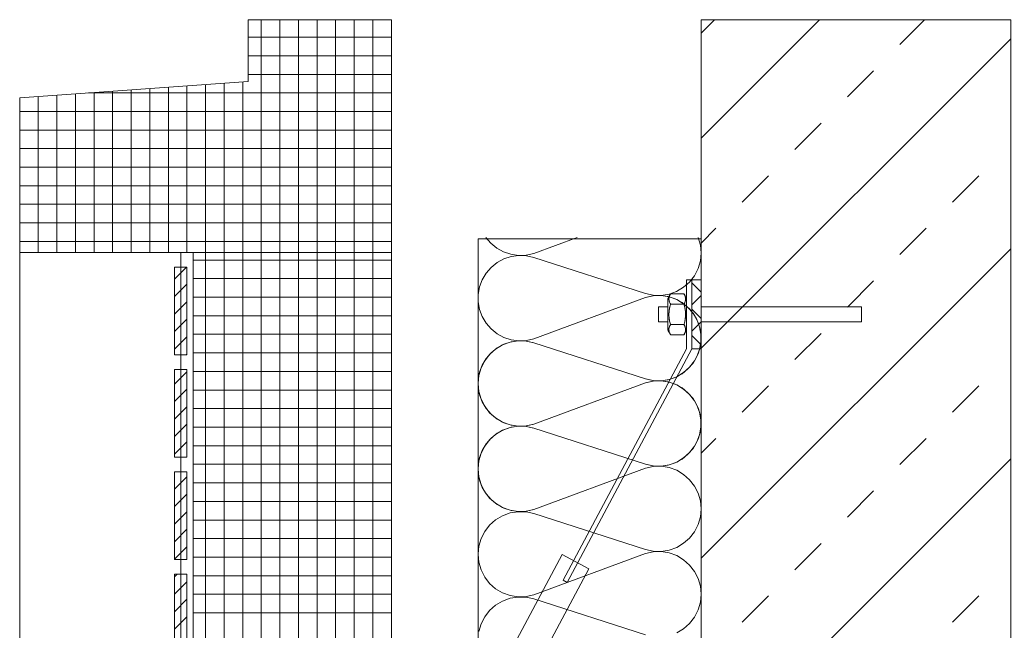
# Model space of a CAD drawing. Header units: metres. Extents: x 69 to 122.5, y -21.4 to -4.6.
# Tile 142 of 250: x 76.845 to 77.64, y -11.504 to -11.011. Entities that reach past the tile are written whole.
import ezdxf

# ---------------------------------------------------------------- set-up
doc = ezdxf.new("R2010")
doc.units = ezdxf.units.M
doc.header["$LTSCALE"] = 0.02
for name, color, linetype, lineweight in [('013_Beton und Stahlbetonarbeiten-allg.', 7, 'Continuous', 13), ('014_Fassadenarbeiten-330 Betonfertigteil Brüstung', 7, 'Continuous', 9), ('014_Fassadenarbeiten-330 Betonfertigteile horizontal', 7, 'Continuous', 9), ('014_Fassadenarbeiten-330 Fassadenplattenanker', 7, 'Continuous', 9), ('Keine', 7, 'Continuous', 9)]:
    doc.layers.add(name, color=color, linetype=linetype, lineweight=lineweight)
doc.layers.add('014_Fassadenarbeiten-000 Aufsicht Betonfertigteile', color=7, linetype='Continuous', lineweight=9, true_color=0xc0c0c0)
doc.layers.add('014_Fassadenarbeiten-330 mineralische Dämmung', color=7, linetype='Continuous', lineweight=9, true_color=0x666666)

msp = doc.modelspace()

# ---------------------------------------------------------------- linework, layer by layer
at = {"layer": '013_Beton und Stahlbetonarbeiten-allg.', "color": 251, "linetype": 'Continuous', "lineweight": 9, "true_color": 0x555555}
for p, q in [((77.395, -11.02163), (77.40572, -11.01092)), ((77.55547, -11.03087), (77.57542, -11.01092)), ((77.51305, -11.07329), (77.53426, -11.05208)), ((77.47062, -11.11572), (77.49183, -11.09451)), ((77.42819, -11.15815), (77.44941, -11.13693)), ((77.5979, -11.15815), (77.61911, -11.13693)), ((77.395, -11.19134), (77.40698, -11.17936)), ((77.55547, -11.20057), (77.57668, -11.17936)), ((77.51305, -11.243), (77.53426, -11.22178)), ((77.47062, -11.28542), (77.49183, -11.26421)), ((77.42819, -11.32785), (77.44941, -11.30664)), ((77.5979, -11.32785), (77.61911, -11.30664)), ((77.395, -11.36104), (77.40698, -11.34906)), ((77.55547, -11.37028), (77.57668, -11.34906)), ((77.51305, -11.4127), (77.53426, -11.39149)), ((77.47062, -11.45513), (77.49183, -11.43392)), ((77.42819, -11.49756), (77.44941, -11.47634)), ((77.5979, -11.49756), (77.61911, -11.47634))]:
    msp.add_line(p, q, dxfattribs=at)
at = {"layer": '013_Beton und Stahlbetonarbeiten-allg.', "color": 251, "linetype": 'Continuous', "lineweight": 5, "true_color": 0x555555}
for p, q in [((77.49057, -11.01092), (77.395, -11.10648)), ((77.645, -11.02619), (77.395, -11.27619)), ((77.645, -11.1959), (77.395, -11.4459)), ((77.645, -11.3656), (77.395, -11.6156))]:
    msp.add_line(p, q, dxfattribs=at)
at = {"layer": '013_Beton und Stahlbetonarbeiten-allg.', "color": 7, "linetype": 'Continuous', "lineweight": 18}
msp.add_lwpolyline([(77.645, -11.71092), (77.645, -11.01092), (77.395, -11.01092), (77.395, -11.71092)], close=True, dxfattribs=at)
at = {"layer": '014_Fassadenarbeiten-000 Aufsicht Betonfertigteile', "color": 252, "lineweight": 18, "true_color": 0x888888}
msp.add_lwpolyline([(76.845, -11.19892), (77.145, -11.19892), (77.145, -15.21092), (76.845, -15.21092)], close=True, dxfattribs=at)
at = {"layer": '014_Fassadenarbeiten-330 Betonfertigteil Brüstung', "color": 8, "linetype": 'Continuous', "lineweight": 9, "true_color": 0x808080}
for p, q in [((76.97, -11.22036), (76.97954, -11.21082)), ((76.97, -11.2345), (76.98, -11.2245)), ((76.97, -11.24864), (76.98, -11.23864)), ((76.97, -11.26278), (76.98, -11.25278)), ((76.97, -11.27693), (76.98, -11.26693)), ((76.97949, -11.28157), (76.98, -11.28107)), ((76.97, -11.30521), (76.98, -11.29521)), ((76.97, -11.31935), (76.98, -11.30935)), ((76.97, -11.33349), (76.98, -11.32349)), ((76.97, -11.34764), (76.98, -11.33764)), ((76.97, -11.36178), (76.98, -11.35178)), ((76.97, -11.39006), (76.98, -11.38006)), ((76.97, -11.40421), (76.98, -11.39421)), ((76.97, -11.41835), (76.98, -11.40835)), ((76.97, -11.43249), (76.98, -11.42249)), ((76.97, -11.44663), (76.98, -11.43663)), ((76.97, -11.46077), (76.97198, -11.45879)), ((76.97, -11.47492), (76.98, -11.46492)), ((76.97, -11.48906), (76.98, -11.47906)), ((76.97, -11.5032), (76.98, -11.4932))]:
    msp.add_line(p, q, dxfattribs=at)
at = {"layer": '014_Fassadenarbeiten-330 Betonfertigteil Brüstung', "color": 7, "linetype": 'Continuous', "lineweight": 9}
for points in [[(76.97, -11.21082), (76.98, -11.21082), (76.98, -11.28157), (76.97, -11.28157)], [(76.97, -11.29348), (76.98, -11.29348), (76.98, -11.36423), (76.97, -11.36423)], [(76.97, -11.37614), (76.98, -11.37614), (76.98, -11.44689), (76.97, -11.44689)], [(76.97, -11.45879), (76.98, -11.45879), (76.98, -11.52955), (76.97, -11.52955)]]:
    msp.add_lwpolyline(points, close=True, dxfattribs=at)
at = {"layer": '014_Fassadenarbeiten-330 Betonfertigteile horizontal', "color": 8, "linetype": 'Continuous', "lineweight": 9, "true_color": 0x808080}
for p, q in [((77.04, -11.01085), (77.04, -12.17594)), ((77.055, -11.01085), (77.055, -12.17594)), ((77.07, -11.01085), (77.07, -12.17594)), ((77.085, -11.01085), (77.085, -12.17594)), ((77.1, -11.01085), (77.1, -12.17594)), ((77.115, -11.01085), (77.115, -12.17594)), ((77.13, -11.01085), (77.13, -12.17594)), ((77.01, -11.06229), (77.01, -12.19082)), ((77.025, -11.06123), (77.025, -12.17594)), ((76.905, -11.06969), (76.905, -11.19892)), ((76.92, -11.06863), (76.92, -11.19892)), ((76.935, -11.06757), (76.935, -11.19892)), ((76.95, -11.06652), (76.95, -11.19892)), ((76.965, -11.06546), (76.965, -11.19892)), ((76.98, -11.0644), (76.98, -11.19892)), ((76.995, -11.06335), (76.995, -12.18387)), ((76.86, -11.07286), (76.86, -11.19892)), ((76.875, -11.0718), (76.875, -11.19892)), ((76.89, -11.07074), (76.89, -11.19892))]:
    msp.add_line(p, q, dxfattribs=at)
at = {"layer": '014_Fassadenarbeiten-330 Betonfertigteile horizontal', "color": 8, "linetype": 'Continuous', "lineweight": 13, "true_color": 0x808080}
for p, q in [((77.0295, -11.025), (77.145, -11.025)), ((77.0295, -11.04), (77.145, -11.04)), ((77.0295, -11.055), (77.145, -11.055)), ((76.90056, -11.07), (77.145, -11.07)), ((76.845, -11.085), (77.145, -11.085)), ((76.845, -11.1), (77.145, -11.1)), ((76.845, -11.115), (77.145, -11.115)), ((76.845, -11.13), (77.145, -11.13)), ((76.845, -11.145), (77.145, -11.145)), ((76.845, -11.16), (77.145, -11.16)), ((76.845, -11.175), (77.145, -11.175)), ((76.845, -11.19), (77.145, -11.19)), ((76.985, -11.205), (77.145, -11.205)), ((76.985, -11.22), (77.145, -11.22)), ((76.985, -11.235), (77.145, -11.235)), ((76.985, -11.25), (77.145, -11.25)), ((76.985, -11.265), (77.145, -11.265)), ((76.985, -11.28), (77.145, -11.28)), ((76.985, -11.295), (77.145, -11.295)), ((76.985, -11.31), (77.145, -11.31)), ((76.985, -11.325), (77.145, -11.325)), ((76.985, -11.34), (77.145, -11.34)), ((76.985, -11.355), (77.145, -11.355)), ((76.985, -11.37), (77.145, -11.37)), ((76.985, -11.385), (77.145, -11.385)), ((76.985, -11.4), (77.145, -11.4)), ((76.985, -11.415), (77.145, -11.415)), ((76.985, -11.43), (77.145, -11.43)), ((76.985, -11.445), (77.145, -11.445)), ((76.985, -11.46), (77.145, -11.46)), ((76.985, -11.475), (77.145, -11.475)), ((76.985, -11.49), (77.145, -11.49))]:
    msp.add_line(p, q, dxfattribs=at)
at = {"layer": '014_Fassadenarbeiten-330 Betonfertigteile horizontal', "lineweight": 18}
msp.add_lwpolyline([(77.133, -12.17594), (77.133, -12.18582), (77.145, -12.18582), (77.145, -11.01085), (77.0295, -11.01085), (77.0295, -11.06092), (76.845, -11.07392), (76.845, -11.19892), (76.985, -11.19892), (76.985, -12.19082), (76.99, -12.19082), (77, -12.17693), (77.01, -12.19082), (77.018, -12.19082), (77.018, -12.17594)], close=True, dxfattribs=at)
at = {"layer": '014_Fassadenarbeiten-330 Fassadenplattenanker', "color": 9, "linetype": 'Continuous', "lineweight": 5, "true_color": 0xb9b9b9}
for p, q in [((77.3875, -11.22352), (77.395, -11.23102)), ((77.395, -11.23376), (77.3875, -11.24126)), ((77.3875, -11.24473), (77.395, -11.25223)), ((77.395, -11.25498), (77.3875, -11.26248)), ((77.3875, -11.26594), (77.395, -11.27344)), ((77.395, -11.27619), (77.39459, -11.2766))]:
    msp.add_line(p, q, dxfattribs=at)
at = {"layer": '014_Fassadenarbeiten-330 Fassadenplattenanker', "color": 7, "linetype": 'Continuous', "lineweight": 18}
for points in [[(77.28692, -11.46535), (77.3875, -11.2766), (77.3875, -11.2211), (77.38324, -11.2211), (77.38324, -11.2766), (77.2836, -11.46358)], [(77.3875, -11.2211), (77.395, -11.2211), (77.395, -11.2766), (77.3875, -11.2766)], [(77.36824, -11.23595), (77.36824, -11.25097), (77.36824, -11.25848), (77.36824, -11.26036), (77.36824, -11.2613), (77.36825, -11.26176), (77.36848, -11.26217), (77.36942, -11.2638), (77.36989, -11.26461), (77.37012, -11.26502), (77.37024, -11.26522), (77.37028, -11.26529), (77.37022, -11.26518), (77.36974, -11.26425), (77.3693, -11.26312), (77.36905, -11.26186), (77.36902, -11.2612), (77.36905, -11.26054), (77.3693, -11.25927), (77.36974, -11.25815), (77.37021, -11.25721), (77.37027, -11.2571), (77.37027, -11.25699), (77.3702, -11.25676), (77.37007, -11.25628), (77.3698, -11.25521), (77.36954, -11.25403), (77.36931, -11.25275), (77.36914, -11.25138), (77.36904, -11.24993), (77.36902, -11.24847), (77.36908, -11.24702), (77.36922, -11.2456), (77.36942, -11.24428), (77.36967, -11.24304), (77.36994, -11.24192), (77.3702, -11.24092), (77.37027, -11.24069), (77.37027, -11.24058), (77.37021, -11.24048), (77.36997, -11.24003), (77.36949, -11.23899), (77.36914, -11.23779), (77.36905, -11.23713), (77.36902, -11.23648), (77.36916, -11.23517), (77.36951, -11.23398), (77.36999, -11.23294), (77.37023, -11.2325), (77.37029, -11.2324), (77.37023, -11.2325), (77.37011, -11.2327)], [(77.36909, -11.23747), (77.36924, -11.23822), (77.36946, -11.23892), (77.36974, -11.23956), (77.37003, -11.24014), (77.37017, -11.2404), (77.37024, -11.24053), (77.37027, -11.24059), (77.37029, -11.24062), (77.37032, -11.24062), (77.37088, -11.24062), (77.37198, -11.24062), (77.37642, -11.24062), (77.38086, -11.24062), (77.38114, -11.24062), (77.38117, -11.24062), (77.3812, -11.2406), (77.38123, -11.24054), (77.3813, -11.24042), (77.38158, -11.23987), (77.38187, -11.23926), (77.38212, -11.23859), (77.38231, -11.23787), (77.38243, -11.2371), (77.38246, -11.23633), (77.38238, -11.23555), (77.38223, -11.2348), (77.38201, -11.2341), (77.38173, -11.23346), (77.38145, -11.23288), (77.38131, -11.23262), (77.38124, -11.23249), (77.3812, -11.23243), (77.38119, -11.2324), (77.38115, -11.2324), (77.3806, -11.2324), (77.37949, -11.2324), (77.37505, -11.2324), (77.37061, -11.2324), (77.37034, -11.2324), (77.3703, -11.2324), (77.37028, -11.23242), (77.37024, -11.23248), (77.37017, -11.2326), (77.36989, -11.23314), (77.36961, -11.23375), (77.36935, -11.23443), (77.36916, -11.23515), (77.36904, -11.23592), (77.36902, -11.23669)], [(77.38324, -11.26175), (77.38324, -11.24673), (77.38324, -11.23922), (77.38324, -11.23734), (77.38324, -11.2364), (77.38323, -11.23594), (77.38299, -11.23553), (77.38206, -11.2339), (77.38159, -11.23309), (77.38135, -11.23268), (77.38123, -11.23248), (77.38119, -11.23241), (77.38125, -11.23252), (77.38173, -11.23345), (77.38217, -11.23458), (77.38242, -11.23584), (77.38246, -11.2365), (77.38242, -11.23716), (77.38218, -11.23843), (77.38174, -11.23955), (77.38126, -11.24049), (77.3812, -11.2406), (77.38121, -11.24071), (77.38127, -11.24094), (77.38141, -11.24142), (77.38167, -11.24249), (77.38194, -11.24367), (77.38217, -11.24495), (77.38233, -11.24632), (77.38243, -11.24777), (77.38245, -11.24923), (77.38239, -11.25068), (77.38225, -11.2521), (77.38206, -11.25342), (77.3818, -11.25466), (77.38153, -11.25578), (77.38127, -11.25678), (77.3812, -11.25701), (77.38121, -11.25712), (77.38127, -11.25722), (77.3815, -11.25767), (77.38198, -11.25871), (77.38233, -11.25991), (77.38243, -11.26057), (77.38246, -11.26122), (77.38232, -11.26253), (77.38196, -11.26372), (77.38148, -11.26476), (77.38125, -11.2652), (77.38119, -11.2653), (77.38124, -11.26521), (77.38136, -11.265)], [(77.36824, -11.24285), (77.36069, -11.24285), (77.36069, -11.25485), (77.36824, -11.25485)], [(77.38188, -11.24341), (77.38168, -11.24251), (77.38147, -11.24167), (77.38127, -11.24091), (77.38122, -11.24073), (77.38119, -11.24064), (77.38111, -11.24062), (77.38075, -11.24062), (77.37784, -11.24062), (77.37203, -11.24062), (77.37058, -11.24062), (77.37039, -11.24062), (77.3703, -11.24062), (77.37027, -11.2407), (77.37017, -11.24106), (77.36996, -11.24184), (77.36976, -11.24269), (77.36955, -11.24361), (77.36937, -11.24459), (77.36922, -11.24562), (77.36911, -11.24671), (77.36904, -11.24784), (77.36902, -11.24897), (77.36905, -11.25009), (77.36913, -11.25121), (77.36925, -11.25229), (77.3694, -11.25332), (77.36959, -11.25429), (77.3698, -11.25519), (77.37, -11.25603), (77.37021, -11.25679), (77.37026, -11.25697), (77.37028, -11.25706), (77.37036, -11.25708), (77.37072, -11.25708), (77.37363, -11.25708), (77.37945, -11.25708), (77.3809, -11.25708), (77.38108, -11.25708), (77.38117, -11.25708), (77.38121, -11.257), (77.38131, -11.25664), (77.38151, -11.25586), (77.38172, -11.25501), (77.38193, -11.25409), (77.38211, -11.25311), (77.38226, -11.25208), (77.38237, -11.25099), (77.38244, -11.24986), (77.38246, -11.24874), (77.38243, -11.24761), (77.38235, -11.24649), (77.38223, -11.24541), (77.38207, -11.24438)], [(77.52434, -11.24285), (77.395, -11.24285), (77.395, -11.25485), (77.52434, -11.25485)], [(77.36909, -11.26215), (77.36924, -11.2629), (77.36946, -11.2636), (77.36974, -11.26424), (77.37003, -11.26482), (77.37017, -11.26508), (77.37024, -11.26521), (77.37027, -11.26527), (77.37029, -11.2653), (77.37032, -11.2653), (77.37088, -11.2653), (77.37198, -11.2653), (77.37642, -11.2653), (77.38086, -11.2653), (77.38114, -11.2653), (77.38117, -11.2653), (77.3812, -11.26529), (77.38123, -11.26522), (77.3813, -11.2651), (77.38158, -11.26456), (77.38187, -11.26395), (77.38212, -11.26327), (77.38231, -11.26255), (77.38243, -11.26178), (77.38246, -11.26101), (77.38238, -11.26023), (77.38223, -11.25948), (77.38201, -11.25878), (77.38173, -11.25814), (77.38145, -11.25756), (77.38131, -11.2573), (77.38124, -11.25717), (77.3812, -11.25711), (77.38119, -11.25708), (77.38115, -11.25708), (77.3806, -11.25708), (77.37949, -11.25708), (77.37505, -11.25708), (77.37061, -11.25708), (77.37034, -11.25708), (77.3703, -11.25708), (77.37028, -11.2571), (77.37024, -11.25716), (77.37017, -11.25728), (77.36989, -11.25783), (77.36961, -11.25844), (77.36935, -11.25911), (77.36916, -11.25983), (77.36904, -11.2606), (77.36902, -11.26137)], [(77.28278, -11.44284), (77.3044, -11.45436), (77.26133, -11.53519), (77.23971, -11.52366)]]:
    msp.add_lwpolyline(points, close=True, dxfattribs=at)
at = {"layer": '014_Fassadenarbeiten-330 mineralische Dämmung'}
msp.add_lwpolyline([(77.215, -11.1879), (77.395, -11.1879), (77.395, -11.96092), (77.215, -11.96092)], close=True, dxfattribs=at)
for points in [[(77.26, -11.40647), (77.25398, -11.40782), (77.24782, -11.40809), (77.24172, -11.40725), (77.23585, -11.40533), (77.23043, -11.4024), (77.22561, -11.39855), (77.22156, -11.3939), (77.22156, -11.3939), (77.2184, -11.38861), (77.21624, -11.38283), (77.21514, -11.37677), (77.21514, -11.3706), (77.21624, -11.36453), (77.2184, -11.35876), (77.22156, -11.35346), (77.22156, -11.35346), (77.22561, -11.34881), (77.23043, -11.34496), (77.23585, -11.34203), (77.24172, -11.34012), (77.24782, -11.33928), (77.25398, -11.33954), (77.26, -11.3409), (77.35, -11.36982), (77.35, -11.36982), (77.35602, -11.37118), (77.36218, -11.37145), (77.36829, -11.37061), (77.37415, -11.36869), (77.37958, -11.36576), (77.3844, -11.36191), (77.38845, -11.35726), (77.38845, -11.35726), (77.39161, -11.35197), (77.39378, -11.34619), (77.39488, -11.34012), (77.39488, -11.33395), (77.39378, -11.32788), (77.39161, -11.32211), (77.38845, -11.31681), (77.38845, -11.31681), (77.3844, -11.31216), (77.37958, -11.30831), (77.37415, -11.30538), (77.36829, -11.30347), (77.36218, -11.30263), (77.35602, -11.30289), (77.35, -11.30425), (77.26, -11.33752), (77.26, -11.33752), (77.25398, -11.33888), (77.24782, -11.33914), (77.24172, -11.3383), (77.23585, -11.33639), (77.23043, -11.33346), (77.22561, -11.32961), (77.22156, -11.32496), (77.22156, -11.32496), (77.2184, -11.31966), (77.21624, -11.31389), (77.21514, -11.30782), (77.21514, -11.30165), (77.21624, -11.29559), (77.2184, -11.28981), (77.22156, -11.28452), (77.22156, -11.28452), (77.22561, -11.27987), (77.23043, -11.27602), (77.23585, -11.27309), (77.24172, -11.27117), (77.24782, -11.27033), (77.25398, -11.2706), (77.26, -11.27195), (77.35, -11.30088), (77.35, -11.30088), (77.35602, -11.30224), (77.36218, -11.3025), (77.36829, -11.30166), (77.37415, -11.29975), (77.37958, -11.29682), (77.3844, -11.29297), (77.38845, -11.28832), (77.38845, -11.28832), (77.39161, -11.28302), (77.39378, -11.27724), (77.39488, -11.27118), (77.39488, -11.26501), (77.39378, -11.25894), (77.39161, -11.25316), (77.38845, -11.24787), (77.38845, -11.24787), (77.3844, -11.24322), (77.37958, -11.23937), (77.37415, -11.23644), (77.36829, -11.23452), (77.36218, -11.23368), (77.35602, -11.23395), (77.35, -11.23531), (77.26, -11.26858), (77.26, -11.26858), (77.25398, -11.26993), (77.24782, -11.2702), (77.24172, -11.26936), (77.23585, -11.26744), (77.23043, -11.26451), (77.22561, -11.26066), (77.22156, -11.25601), (77.22156, -11.25601), (77.2184, -11.25072), (77.21624, -11.24494), (77.21514, -11.23888), (77.21514, -11.23271), (77.21624, -11.22664), (77.2184, -11.22087), (77.22156, -11.21557), (77.22156, -11.21557), (77.22561, -11.21092), (77.23043, -11.20707), (77.23585, -11.20414), (77.24172, -11.20223), (77.24782, -11.20139), (77.25398, -11.20165), (77.26, -11.20301), (77.35, -11.23193), (77.35, -11.23193), (77.35631, -11.23333), (77.36276, -11.23352), (77.36914, -11.23251), (77.37522, -11.23032), (77.38078, -11.22704), (77.38563, -11.22278), (77.3896, -11.21769), (77.39255, -11.21194), (77.39438, -11.20575), (77.39501, -11.19932), (77.39444, -11.19289), (77.39268, -11.18667)], [(77.22128, -11.18667), (77.22531, -11.19143), (77.23014, -11.19537), (77.2356, -11.19839), (77.24151, -11.20037), (77.24769, -11.20125), (77.25392, -11.201), (77.26, -11.19963), (77.29505, -11.18667)], [(77.37528, -11.50607), (77.38085, -11.50277), (77.3857, -11.49848), (77.38966, -11.49336), (77.3926, -11.48759), (77.3944, -11.48137), (77.39501, -11.47493), (77.3944, -11.46848), (77.3926, -11.46226), (77.38966, -11.45649), (77.3857, -11.45137), (77.38085, -11.44708), (77.37528, -11.44378), (77.36919, -11.44158), (77.36279, -11.44055), (77.35632, -11.44074), (77.35, -11.44214), (77.26, -11.47541), (77.26, -11.47541), (77.25368, -11.47681), (77.24721, -11.477), (77.24082, -11.47597), (77.23473, -11.47377), (77.22916, -11.47047), (77.22431, -11.46618), (77.22035, -11.46106), (77.21741, -11.45529), (77.21561, -11.44907), (77.215, -11.44263), (77.21561, -11.43618), (77.21741, -11.42996), (77.22035, -11.42419), (77.22431, -11.41908), (77.22916, -11.41479), (77.23473, -11.41149), (77.24082, -11.40928), (77.24721, -11.40826), (77.25368, -11.40845), (77.26, -11.40984), (77.35, -11.43877), (77.35, -11.43877), (77.35632, -11.44017), (77.36279, -11.44036), (77.36919, -11.43933), (77.37528, -11.43713), (77.38085, -11.43383), (77.3857, -11.42954), (77.38966, -11.42442), (77.3926, -11.41865), (77.3944, -11.41243), (77.39501, -11.40598), (77.3944, -11.39954), (77.3926, -11.39332), (77.38966, -11.38755), (77.3857, -11.38243), (77.38085, -11.37814), (77.37528, -11.37483), (77.36919, -11.37263), (77.36279, -11.37161), (77.35632, -11.3718), (77.35, -11.3732), (77.26, -11.40647), (77.26, -11.40647), (77.25368, -11.40786), (77.24721, -11.40805), (77.24082, -11.40703), (77.23473, -11.40482), (77.22916, -11.40152), (77.22431, -11.39723), (77.22035, -11.39211), (77.21741, -11.38634), (77.21561, -11.38013), (77.215, -11.37368), (77.21561, -11.36724), (77.21741, -11.36102), (77.22035, -11.35525), (77.22431, -11.35013), (77.22916, -11.34584), (77.23473, -11.34254), (77.24082, -11.34034), (77.24721, -11.33931), (77.25368, -11.3395), (77.26, -11.3409), (77.35, -11.36982), (77.35, -11.36982), (77.35632, -11.37122), (77.36279, -11.37141), (77.36919, -11.37039), (77.37528, -11.36818), (77.38085, -11.36488), (77.3857, -11.36059), (77.38966, -11.35547), (77.3926, -11.3497), (77.3944, -11.34348), (77.39501, -11.33704), (77.3944, -11.33059), (77.3926, -11.32437), (77.38966, -11.3186), (77.3857, -11.31348), (77.38085, -11.30919), (77.37528, -11.30589), (77.36919, -11.30369), (77.36279, -11.30266), (77.35632, -11.30285), (77.35, -11.30425), (77.26, -11.33752), (77.26, -11.33752), (77.25368, -11.33892), (77.24721, -11.33911), (77.24082, -11.33808), (77.23473, -11.33588), (77.22916, -11.33258), (77.22431, -11.32829), (77.22035, -11.32317), (77.21741, -11.3174), (77.21561, -11.31118), (77.215, -11.30474), (77.21561, -11.29829), (77.21741, -11.29207), (77.22035, -11.2863), (77.22431, -11.28119), (77.22916, -11.2769), (77.23473, -11.2736), (77.24082, -11.27139), (77.24721, -11.27037), (77.25368, -11.27056), (77.26, -11.27195), (77.35, -11.30088), (77.35, -11.30088), (77.35632, -11.30228), (77.36279, -11.30247), (77.36919, -11.30144), (77.37528, -11.29924), (77.38085, -11.29594), (77.3857, -11.29165), (77.38966, -11.28653), (77.3926, -11.28076), (77.3944, -11.27454), (77.39501, -11.26809), (77.3944, -11.26165), (77.3926, -11.25543), (77.38966, -11.24966), (77.3857, -11.24454), (77.38085, -11.24025), (77.37528, -11.23695), (77.36919, -11.23474), (77.36279, -11.23372), (77.35632, -11.23391), (77.35, -11.23531)], [(77.21561, -11.50513), (77.21741, -11.49891), (77.22035, -11.49314), (77.22431, -11.48802), (77.22916, -11.48373), (77.23473, -11.48043), (77.24082, -11.47823), (77.24721, -11.4772), (77.25368, -11.47739), (77.26, -11.47879), (77.35, -11.50771)]]:
    msp.add_lwpolyline(points, dxfattribs=at)
at = {"layer": 'Keine', "color": 7, "linetype": 'Continuous', "lineweight": 13}
msp.add_lwpolyline([(76.985, -12.19082), (76.975, -12.19082), (76.975, -11.19892), (76.985, -11.19892)], close=True, dxfattribs=at)

doc.saveas('drawing.dxf')
